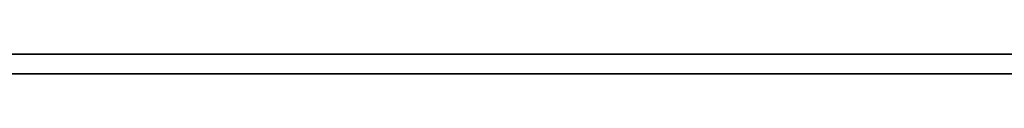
# Model space of a CAD drawing. Extents: x -3.09 to 3.09, y 0 to 2.31.
# Tile 167 of 177: x -1.1273509 to -1.122316, y 2.2349 to 2.235. Entities that reach past the tile are written whole.
import ezdxf

# ---------------------------------------------------------------- set-up
doc = ezdxf.new("R2010")
doc.units = 0
doc.layers.get('0').update_dxf_attribs({"linetype": 'CONTINUOUS'})

# ---------------------------------------------------------------- blocks, each defined once
blk = doc.blocks.new('*U1')
at = {"extrusion": (0, 1, 0)}
for p, q in [((3.018, 2.235, -0.83), (-3.018, 2.235, -0.83)), ((-3.018, 2.235, 0.83), (3.018, 2.235, 0.83))]:
    blk.add_line(p, q, dxfattribs=at)
blk.add_line((3.018, 2.235, -0.83), (-3.018, 2.235, -0.83))
at = {"extrusion": (0, 0, -1)}
blk.add_line((-3.018, 2.235, 0.83), (3.018, 2.235, 0.83), dxfattribs=at)
for points in [[(-1.1223, 2.235, -0.0411968), (-1.12238, 2.235, -0.0411693), (-1.12246, 2.235, -0.0411421), (-1.12254, 2.235, -0.0411151), (-1.12262, 2.235, -0.0410884), (-1.1227, 2.235, -0.0410619), (-1.12278, 2.235, -0.0410356), (-1.12287, 2.235, -0.0410096), (-1.12295, 2.235, -0.0409838), (-1.12303, 2.235, -0.0409582), (-1.12311, 2.235, -0.0409329), (-1.1232, 2.235, -0.0409078), (-1.12328, 2.235, -0.0408829), (-1.12337, 2.235, -0.0408582), (-1.12345, 2.235, -0.0408338), (-1.12353, 2.235, -0.0408096), (-1.12362, 2.235, -0.0407857), (-1.1237, 2.235, -0.040762), (-1.12379, 2.235, -0.0407385), (-1.12387, 2.235, -0.0407153), (-1.12396, 2.235, -0.0406923), (-1.12405, 2.235, -0.0406695), (-1.12413, 2.235, -0.0406469), (-1.12422, 2.235, -0.0406246), (-1.1243, 2.235, -0.0406025), (-1.12439, 2.235, -0.0405807), (-1.12448, 2.235, -0.0405591), (-1.12457, 2.235, -0.0405377), (-1.12465, 2.235, -0.0405166), (-1.12474, 2.235, -0.0404957), (-1.12483, 2.235, -0.040475), (-1.12492, 2.235, -0.0404545), (-1.12501, 2.235, -0.0404343), (-1.1251, 2.235, -0.0404143), (-1.12518, 2.235, -0.0403946), (-1.12527, 2.235, -0.0403751), (-1.12536, 2.235, -0.0403558), (-1.12545, 2.235, -0.0403367), (-1.12554, 2.235, -0.0403179), (-1.12563, 2.235, -0.0402993), (-1.12572, 2.235, -0.040281), (-1.12581, 2.235, -0.0402629), (-1.12591, 2.235, -0.040245), (-1.126, 2.235, -0.0402273), (-1.12609, 2.235, -0.0402099), (-1.12618, 2.235, -0.0401926), (-1.12628, 2.235, -0.0401755), (-1.12637, 2.235, -0.0401586), (-1.12647, 2.235, -0.0401418), (-1.12657, 2.235, -0.0401253), (-1.12667, 2.235, -0.0401089), (-1.12677, 2.235, -0.0400928), (-1.12688, 2.235, -0.0400768), (-1.12698, 2.235, -0.040061), (-1.12708, 2.235, -0.0400454), (-1.12719, 2.235, -0.0400299), (-1.1273, 2.235, -0.0400147), (-1.12741, 2.235, -0.0399996)], [(-1.1223, 2.235, -0.0411968), (-1.12238, 2.235, -0.0411693), (-1.12246, 2.235, -0.0411421), (-1.12254, 2.235, -0.0411151), (-1.12262, 2.235, -0.0410884), (-1.1227, 2.235, -0.0410619), (-1.12278, 2.235, -0.0410356), (-1.12287, 2.235, -0.0410096), (-1.12295, 2.235, -0.0409838), (-1.12303, 2.235, -0.0409582), (-1.12311, 2.235, -0.0409329), (-1.1232, 2.235, -0.0409078), (-1.12328, 2.235, -0.0408829), (-1.12337, 2.235, -0.0408582), (-1.12345, 2.235, -0.0408338), (-1.12353, 2.235, -0.0408096), (-1.12362, 2.235, -0.0407857), (-1.1237, 2.235, -0.040762), (-1.12379, 2.235, -0.0407385), (-1.12387, 2.235, -0.0407153), (-1.12396, 2.235, -0.0406923), (-1.12405, 2.235, -0.0406695), (-1.12413, 2.235, -0.0406469), (-1.12422, 2.235, -0.0406246), (-1.1243, 2.235, -0.0406025), (-1.12439, 2.235, -0.0405807), (-1.12448, 2.235, -0.0405591), (-1.12457, 2.235, -0.0405377), (-1.12465, 2.235, -0.0405166), (-1.12474, 2.235, -0.0404957), (-1.12483, 2.235, -0.040475), (-1.12492, 2.235, -0.0404545), (-1.12501, 2.235, -0.0404343), (-1.1251, 2.235, -0.0404143), (-1.12518, 2.235, -0.0403946), (-1.12527, 2.235, -0.0403751), (-1.12536, 2.235, -0.0403558), (-1.12545, 2.235, -0.0403367), (-1.12554, 2.235, -0.0403179), (-1.12563, 2.235, -0.0402993), (-1.12572, 2.235, -0.040281), (-1.12581, 2.235, -0.0402629), (-1.12591, 2.235, -0.040245), (-1.126, 2.235, -0.0402273), (-1.12609, 2.235, -0.0402099), (-1.12618, 2.235, -0.0401926), (-1.12628, 2.235, -0.0401755), (-1.12637, 2.235, -0.0401586), (-1.12647, 2.235, -0.0401418), (-1.12657, 2.235, -0.0401253), (-1.12667, 2.235, -0.0401089), (-1.12677, 2.235, -0.0400928), (-1.12688, 2.235, -0.0400768), (-1.12698, 2.235, -0.040061), (-1.12708, 2.235, -0.0400454), (-1.12719, 2.235, -0.0400299), (-1.1273, 2.235, -0.0400147), (-1.12741, 2.235, -0.0399996)], [(-1.12747, 2.235, -0.0515999), (-1.12734, 2.235, -0.0516456), (-1.1272, 2.235, -0.051692), (-1.12706, 2.235, -0.0517392), (-1.12693, 2.235, -0.0517872), (-1.1268, 2.235, -0.0518359), (-1.12666, 2.235, -0.0518854), (-1.12653, 2.235, -0.0519356), (-1.12641, 2.235, -0.0519866), (-1.12628, 2.235, -0.0520384), (-1.12615, 2.235, -0.0520909), (-1.12603, 2.235, -0.0521441), (-1.12591, 2.235, -0.0521981), (-1.12578, 2.235, -0.0522529), (-1.12566, 2.235, -0.0523084), (-1.12555, 2.235, -0.0523647), (-1.12543, 2.235, -0.0524217), (-1.12531, 2.235, -0.0524795), (-1.1252, 2.235, -0.0525381), (-1.12508, 2.235, -0.0525974), (-1.12497, 2.235, -0.0526574), (-1.12486, 2.235, -0.0527182), (-1.12475, 2.235, -0.0527798), (-1.12465, 2.235, -0.0528421), (-1.12454, 2.235, -0.0529052), (-1.12444, 2.235, -0.052969), (-1.12433, 2.235, -0.0530336), (-1.12423, 2.235, -0.0530989), (-1.12413, 2.235, -0.053165), (-1.12403, 2.235, -0.0532319), (-1.12393, 2.235, -0.0532995), (-1.12384, 2.235, -0.0533678), (-1.12374, 2.235, -0.053437), (-1.12365, 2.235, -0.0535068), (-1.12356, 2.235, -0.0535775), (-1.12347, 2.235, -0.0536488), (-1.12338, 2.235, -0.053721), (-1.12329, 2.235, -0.0537942), (-1.1232, 2.235, -0.0538685), (-1.12312, 2.235, -0.0539438), (-1.12303, 2.235, -0.0540202), (-1.12295, 2.235, -0.0540976), (-1.12286, 2.235, -0.0541761), (-1.12278, 2.235, -0.0542557), (-1.1227, 2.235, -0.0543363), (-1.12262, 2.235, -0.054418), (-1.12254, 2.235, -0.0545008), (-1.12246, 2.235, -0.0545846), (-1.12238, 2.235, -0.0546694), (-1.12231, 2.235, -0.0547554)], [(-1.12747, 2.235, -0.0515999), (-1.12734, 2.235, -0.0516456), (-1.1272, 2.235, -0.051692), (-1.12706, 2.235, -0.0517392), (-1.12693, 2.235, -0.0517872), (-1.1268, 2.235, -0.0518359), (-1.12666, 2.235, -0.0518854), (-1.12653, 2.235, -0.0519356), (-1.12641, 2.235, -0.0519866), (-1.12628, 2.235, -0.0520384), (-1.12615, 2.235, -0.0520909), (-1.12603, 2.235, -0.0521441), (-1.12591, 2.235, -0.0521981), (-1.12578, 2.235, -0.0522529), (-1.12566, 2.235, -0.0523084), (-1.12555, 2.235, -0.0523647), (-1.12543, 2.235, -0.0524217), (-1.12531, 2.235, -0.0524795), (-1.1252, 2.235, -0.0525381), (-1.12508, 2.235, -0.0525974), (-1.12497, 2.235, -0.0526574), (-1.12486, 2.235, -0.0527182), (-1.12475, 2.235, -0.0527798), (-1.12465, 2.235, -0.0528421), (-1.12454, 2.235, -0.0529052), (-1.12444, 2.235, -0.052969), (-1.12433, 2.235, -0.0530336), (-1.12423, 2.235, -0.0530989), (-1.12413, 2.235, -0.053165), (-1.12403, 2.235, -0.0532319), (-1.12393, 2.235, -0.0532995), (-1.12384, 2.235, -0.0533678), (-1.12374, 2.235, -0.053437), (-1.12365, 2.235, -0.0535068), (-1.12356, 2.235, -0.0535775), (-1.12347, 2.235, -0.0536488), (-1.12338, 2.235, -0.053721), (-1.12329, 2.235, -0.0537942), (-1.1232, 2.235, -0.0538685), (-1.12312, 2.235, -0.0539438), (-1.12303, 2.235, -0.0540202), (-1.12295, 2.235, -0.0540976), (-1.12286, 2.235, -0.0541761), (-1.12278, 2.235, -0.0542557), (-1.1227, 2.235, -0.0543363), (-1.12262, 2.235, -0.054418), (-1.12254, 2.235, -0.0545008), (-1.12246, 2.235, -0.0545846), (-1.12238, 2.235, -0.0546694), (-1.12231, 2.235, -0.0547554)], [(-1.12741, 2.235, -0.0909646), (-1.1273, 2.235, -0.0909507), (-1.1272, 2.235, -0.0909367), (-1.1271, 2.235, -0.0909224), (-1.127, 2.235, -0.090908), (-1.1269, 2.235, -0.0908935), (-1.1268, 2.235, -0.0908787), (-1.1267, 2.235, -0.0908638), (-1.12661, 2.235, -0.0908486), (-1.12651, 2.235, -0.0908333), (-1.12642, 2.235, -0.0908179), (-1.12632, 2.235, -0.0908022), (-1.12623, 2.235, -0.0907864), (-1.12614, 2.235, -0.0907704), (-1.12605, 2.235, -0.0907542), (-1.12595, 2.235, -0.0907379), (-1.12586, 2.235, -0.0907213), (-1.12578, 2.235, -0.0907046), (-1.12569, 2.235, -0.0906878), (-1.1256, 2.235, -0.0906706), (-1.12551, 2.235, -0.0906533), (-1.12542, 2.235, -0.0906358), (-1.12534, 2.235, -0.090618), (-1.12525, 2.235, -0.0906), (-1.12516, 2.235, -0.0905817), (-1.12508, 2.235, -0.0905633), (-1.12499, 2.235, -0.0905446), (-1.1249, 2.235, -0.0905257), (-1.12482, 2.235, -0.0905065), (-1.12473, 2.235, -0.0904872), (-1.12464, 2.235, -0.0904676), (-1.12456, 2.235, -0.0904478), (-1.12447, 2.235, -0.0904278), (-1.12439, 2.235, -0.0904075), (-1.1243, 2.235, -0.090387), (-1.12422, 2.235, -0.0903663), (-1.12413, 2.235, -0.0903454), (-1.12405, 2.235, -0.0903242), (-1.12396, 2.235, -0.0903028), (-1.12388, 2.235, -0.0902812), (-1.1238, 2.235, -0.0902594), (-1.12371, 2.235, -0.0902373), (-1.12363, 2.235, -0.090215), (-1.12355, 2.235, -0.0901925), (-1.12346, 2.235, -0.0901698), (-1.12338, 2.235, -0.0901468), (-1.1233, 2.235, -0.0901237), (-1.12322, 2.235, -0.0901003), (-1.12313, 2.235, -0.0900766), (-1.12305, 2.235, -0.0900528), (-1.12297, 2.235, -0.0900287), (-1.12289, 2.235, -0.0900044), (-1.12281, 2.235, -0.0899798), (-1.12273, 2.235, -0.0899551), (-1.12264, 2.235, -0.0899301), (-1.12256, 2.235, -0.0899049), (-1.12248, 2.235, -0.0898794), (-1.1224, 2.235, -0.0898538), (-1.12232, 2.235, -0.0898279), (-1.12224, 2.235, -0.0898018)], [(-1.12741, 2.235, -0.0909646), (-1.1273, 2.235, -0.0909507), (-1.1272, 2.235, -0.0909367), (-1.1271, 2.235, -0.0909224), (-1.127, 2.235, -0.090908), (-1.1269, 2.235, -0.0908935), (-1.1268, 2.235, -0.0908787), (-1.1267, 2.235, -0.0908638), (-1.12661, 2.235, -0.0908486), (-1.12651, 2.235, -0.0908333), (-1.12642, 2.235, -0.0908179), (-1.12632, 2.235, -0.0908022), (-1.12623, 2.235, -0.0907864), (-1.12614, 2.235, -0.0907704), (-1.12605, 2.235, -0.0907542), (-1.12595, 2.235, -0.0907379), (-1.12586, 2.235, -0.0907213), (-1.12578, 2.235, -0.0907046), (-1.12569, 2.235, -0.0906878), (-1.1256, 2.235, -0.0906706), (-1.12551, 2.235, -0.0906533), (-1.12542, 2.235, -0.0906358), (-1.12534, 2.235, -0.090618), (-1.12525, 2.235, -0.0906), (-1.12516, 2.235, -0.0905817), (-1.12508, 2.235, -0.0905633), (-1.12499, 2.235, -0.0905446), (-1.1249, 2.235, -0.0905257), (-1.12482, 2.235, -0.0905065), (-1.12473, 2.235, -0.0904872), (-1.12464, 2.235, -0.0904676), (-1.12456, 2.235, -0.0904478), (-1.12447, 2.235, -0.0904278), (-1.12439, 2.235, -0.0904075), (-1.1243, 2.235, -0.090387), (-1.12422, 2.235, -0.0903663), (-1.12413, 2.235, -0.0903454), (-1.12405, 2.235, -0.0903242), (-1.12396, 2.235, -0.0903028), (-1.12388, 2.235, -0.0902812), (-1.1238, 2.235, -0.0902594), (-1.12371, 2.235, -0.0902373), (-1.12363, 2.235, -0.090215), (-1.12355, 2.235, -0.0901925), (-1.12346, 2.235, -0.0901698), (-1.12338, 2.235, -0.0901468), (-1.1233, 2.235, -0.0901237), (-1.12322, 2.235, -0.0901003), (-1.12313, 2.235, -0.0900766), (-1.12305, 2.235, -0.0900528), (-1.12297, 2.235, -0.0900287), (-1.12289, 2.235, -0.0900044), (-1.12281, 2.235, -0.0899798), (-1.12273, 2.235, -0.0899551), (-1.12264, 2.235, -0.0899301), (-1.12256, 2.235, -0.0899049), (-1.12248, 2.235, -0.0898794), (-1.1224, 2.235, -0.0898538), (-1.12232, 2.235, -0.0898279), (-1.12224, 2.235, -0.0898018)], [(-1.12228, 2.235, -0.0758786), (-1.12236, 2.235, -0.0759646), (-1.12243, 2.235, -0.0760495), (-1.12251, 2.235, -0.0761335), (-1.12259, 2.235, -0.0762164), (-1.12267, 2.235, -0.0762984), (-1.12275, 2.235, -0.0763793), (-1.12283, 2.235, -0.0764593), (-1.12291, 2.235, -0.0765382), (-1.123, 2.235, -0.0766161), (-1.12308, 2.235, -0.076693), (-1.12317, 2.235, -0.076769), (-1.12325, 2.235, -0.0768439), (-1.12334, 2.235, -0.0769178), (-1.12343, 2.235, -0.0769907), (-1.12352, 2.235, -0.0770629), (-1.12361, 2.235, -0.0771342), (-1.1237, 2.235, -0.0772049), (-1.1238, 2.235, -0.0772747), (-1.12389, 2.235, -0.0773438), (-1.12399, 2.235, -0.0774121), (-1.12408, 2.235, -0.0774797), (-1.12418, 2.235, -0.0775465), (-1.12428, 2.235, -0.0776125), (-1.12438, 2.235, -0.0776778), (-1.12448, 2.235, -0.0777423), (-1.12459, 2.235, -0.0778061), (-1.12469, 2.235, -0.077869), (-1.1248, 2.235, -0.0779313), (-1.1249, 2.235, -0.0779927), (-1.12501, 2.235, -0.0780534), (-1.12512, 2.235, -0.0781133), (-1.12523, 2.235, -0.0781725), (-1.12534, 2.235, -0.0782309), (-1.12545, 2.235, -0.0782885), (-1.12557, 2.235, -0.0783454), (-1.12568, 2.235, -0.0784015), (-1.1258, 2.235, -0.0784569), (-1.12592, 2.235, -0.0785114), (-1.12604, 2.235, -0.0785653), (-1.12616, 2.235, -0.0786183), (-1.12628, 2.235, -0.0786706), (-1.1264, 2.235, -0.0787222), (-1.12652, 2.235, -0.0787729), (-1.12665, 2.235, -0.0788229), (-1.12678, 2.235, -0.0788722), (-1.1269, 2.235, -0.0789206), (-1.12703, 2.235, -0.0789684), (-1.12716, 2.235, -0.0790153), (-1.12729, 2.235, -0.0790615), (-1.12743, 2.235, -0.0791069)], [(-1.12228, 2.235, -0.0758786), (-1.12236, 2.235, -0.0759646), (-1.12243, 2.235, -0.0760495), (-1.12251, 2.235, -0.0761335), (-1.12259, 2.235, -0.0762164), (-1.12267, 2.235, -0.0762984), (-1.12275, 2.235, -0.0763793), (-1.12283, 2.235, -0.0764593), (-1.12291, 2.235, -0.0765382), (-1.123, 2.235, -0.0766161), (-1.12308, 2.235, -0.076693), (-1.12317, 2.235, -0.076769), (-1.12325, 2.235, -0.0768439), (-1.12334, 2.235, -0.0769178), (-1.12343, 2.235, -0.0769907), (-1.12352, 2.235, -0.0770629), (-1.12361, 2.235, -0.0771342), (-1.1237, 2.235, -0.0772049), (-1.1238, 2.235, -0.0772747), (-1.12389, 2.235, -0.0773438), (-1.12399, 2.235, -0.0774121), (-1.12408, 2.235, -0.0774797), (-1.12418, 2.235, -0.0775465), (-1.12428, 2.235, -0.0776125), (-1.12438, 2.235, -0.0776778), (-1.12448, 2.235, -0.0777423), (-1.12459, 2.235, -0.0778061), (-1.12469, 2.235, -0.077869), (-1.1248, 2.235, -0.0779313), (-1.1249, 2.235, -0.0779927), (-1.12501, 2.235, -0.0780534), (-1.12512, 2.235, -0.0781133), (-1.12523, 2.235, -0.0781725), (-1.12534, 2.235, -0.0782309), (-1.12545, 2.235, -0.0782885), (-1.12557, 2.235, -0.0783454), (-1.12568, 2.235, -0.0784015), (-1.1258, 2.235, -0.0784569), (-1.12592, 2.235, -0.0785114), (-1.12604, 2.235, -0.0785653), (-1.12616, 2.235, -0.0786183), (-1.12628, 2.235, -0.0786706), (-1.1264, 2.235, -0.0787222), (-1.12652, 2.235, -0.0787729), (-1.12665, 2.235, -0.0788229), (-1.12678, 2.235, -0.0788722), (-1.1269, 2.235, -0.0789206), (-1.12703, 2.235, -0.0789684), (-1.12716, 2.235, -0.0790153), (-1.12729, 2.235, -0.0790615), (-1.12743, 2.235, -0.0791069)], [(-1.12738, 2.2349, -0.0400028), (-1.12722, 2.2349, -0.0400256), (-1.12706, 2.2349, -0.0400488), (-1.1269, 2.2349, -0.0400724), (-1.12675, 2.2349, -0.0400964), (-1.1266, 2.2349, -0.0401209), (-1.12645, 2.2349, -0.0401458), (-1.1263, 2.2349, -0.0401711), (-1.12616, 2.2349, -0.0401968), (-1.12602, 2.2349, -0.0402229), (-1.12588, 2.2349, -0.0402495), (-1.12575, 2.2349, -0.0402765), (-1.12561, 2.2349, -0.0403041), (-1.12547, 2.2349, -0.0403323), (-1.12534, 2.2349, -0.0403609), (-1.1252, 2.2349, -0.0403901), (-1.12507, 2.2349, -0.0404198), (-1.12494, 2.2349, -0.04045), (-1.1248, 2.2349, -0.0404808), (-1.12467, 2.2349, -0.0405121), (-1.12454, 2.2349, -0.0405439), (-1.12441, 2.2349, -0.0405763), (-1.12428, 2.2349, -0.0406091), (-1.12415, 2.2349, -0.0406425), (-1.12402, 2.2349, -0.0406765), (-1.12389, 2.2349, -0.0407109), (-1.12376, 2.2349, -0.0407459), (-1.12363, 2.2349, -0.0407814), (-1.12351, 2.2349, -0.0408174), (-1.12338, 2.2349, -0.040854), (-1.12325, 2.2349, -0.0408911), (-1.12313, 2.2349, -0.0409287), (-1.123, 2.2349, -0.0409668), (-1.12288, 2.2349, -0.0410055), (-1.12276, 2.2349, -0.0410447), (-1.12263, 2.2349, -0.0410844), (-1.12251, 2.2349, -0.0411247), (-1.12239, 2.2349, -0.0411655), (-1.12227, 2.2349, -0.0412068)], [(-1.12738, 2.2349, -0.0400028), (-1.12722, 2.2349, -0.0400256), (-1.12706, 2.2349, -0.0400488), (-1.1269, 2.2349, -0.0400724), (-1.12675, 2.2349, -0.0400964), (-1.1266, 2.2349, -0.0401209), (-1.12645, 2.2349, -0.0401458), (-1.1263, 2.2349, -0.0401711), (-1.12616, 2.2349, -0.0401968), (-1.12602, 2.2349, -0.0402229), (-1.12588, 2.2349, -0.0402495), (-1.12575, 2.2349, -0.0402765), (-1.12561, 2.2349, -0.0403041), (-1.12547, 2.2349, -0.0403323), (-1.12534, 2.2349, -0.0403609), (-1.1252, 2.2349, -0.0403901), (-1.12507, 2.2349, -0.0404198), (-1.12494, 2.2349, -0.04045), (-1.1248, 2.2349, -0.0404808), (-1.12467, 2.2349, -0.0405121), (-1.12454, 2.2349, -0.0405439), (-1.12441, 2.2349, -0.0405763), (-1.12428, 2.2349, -0.0406091), (-1.12415, 2.2349, -0.0406425), (-1.12402, 2.2349, -0.0406765), (-1.12389, 2.2349, -0.0407109), (-1.12376, 2.2349, -0.0407459), (-1.12363, 2.2349, -0.0407814), (-1.12351, 2.2349, -0.0408174), (-1.12338, 2.2349, -0.040854), (-1.12325, 2.2349, -0.0408911), (-1.12313, 2.2349, -0.0409287), (-1.123, 2.2349, -0.0409668), (-1.12288, 2.2349, -0.0410055), (-1.12276, 2.2349, -0.0410447), (-1.12263, 2.2349, -0.0410844), (-1.12251, 2.2349, -0.0411247), (-1.12239, 2.2349, -0.0411655), (-1.12227, 2.2349, -0.0412068)], [(-1.12745, 2.2349, -0.051607), (-1.12725, 2.2349, -0.0516762), (-1.12704, 2.2349, -0.0517471), (-1.12684, 2.2349, -0.0518197), (-1.12664, 2.2349, -0.0518941), (-1.12645, 2.2349, -0.0519701), (-1.12626, 2.2349, -0.0520478), (-1.12607, 2.2349, -0.0521273), (-1.12588, 2.2349, -0.0522084), (-1.1257, 2.2349, -0.0522913), (-1.12552, 2.2349, -0.0523759), (-1.12535, 2.2349, -0.0524622), (-1.12517, 2.2349, -0.0525501), (-1.12501, 2.2349, -0.0526398), (-1.12484, 2.2349, -0.0527312), (-1.12468, 2.2349, -0.0528244), (-1.12452, 2.2349, -0.0529192), (-1.12436, 2.2349, -0.0530157), (-1.12421, 2.2349, -0.053114), (-1.12406, 2.2349, -0.0532139), (-1.12391, 2.2349, -0.0533156), (-1.12377, 2.2349, -0.0534189), (-1.12363, 2.2349, -0.053524), (-1.12349, 2.2349, -0.0536308), (-1.12336, 2.2349, -0.0537394), (-1.12322, 2.2349, -0.0538503), (-1.12309, 2.2349, -0.0539636), (-1.12297, 2.2349, -0.0540792), (-1.12284, 2.2349, -0.0541973), (-1.12272, 2.2349, -0.0543178), (-1.1226, 2.2349, -0.0544407), (-1.12248, 2.2349, -0.054566), (-1.12236, 2.2349, -0.0546937), (-1.12225, 2.2349, -0.0548238)], [(-1.12745, 2.2349, -0.051607), (-1.12725, 2.2349, -0.0516762), (-1.12704, 2.2349, -0.0517471), (-1.12684, 2.2349, -0.0518197), (-1.12664, 2.2349, -0.0518941), (-1.12645, 2.2349, -0.0519701), (-1.12626, 2.2349, -0.0520478), (-1.12607, 2.2349, -0.0521273), (-1.12588, 2.2349, -0.0522084), (-1.1257, 2.2349, -0.0522913), (-1.12552, 2.2349, -0.0523759), (-1.12535, 2.2349, -0.0524622), (-1.12517, 2.2349, -0.0525501), (-1.12501, 2.2349, -0.0526398), (-1.12484, 2.2349, -0.0527312), (-1.12468, 2.2349, -0.0528244), (-1.12452, 2.2349, -0.0529192), (-1.12436, 2.2349, -0.0530157), (-1.12421, 2.2349, -0.053114), (-1.12406, 2.2349, -0.0532139), (-1.12391, 2.2349, -0.0533156), (-1.12377, 2.2349, -0.0534189), (-1.12363, 2.2349, -0.053524), (-1.12349, 2.2349, -0.0536308), (-1.12336, 2.2349, -0.0537394), (-1.12322, 2.2349, -0.0538503), (-1.12309, 2.2349, -0.0539636), (-1.12297, 2.2349, -0.0540792), (-1.12284, 2.2349, -0.0541973), (-1.12272, 2.2349, -0.0543178), (-1.1226, 2.2349, -0.0544407), (-1.12248, 2.2349, -0.054566), (-1.12236, 2.2349, -0.0546937), (-1.12225, 2.2349, -0.0548238)], [(-1.12225, 2.2349, -0.0898055), (-1.12237, 2.2349, -0.0898446), (-1.12249, 2.2349, -0.0898833), (-1.12262, 2.2349, -0.0899214), (-1.12274, 2.2349, -0.089959), (-1.12286, 2.2349, -0.0899961), (-1.12298, 2.2349, -0.0900327), (-1.12311, 2.2349, -0.0900688), (-1.12323, 2.2349, -0.0901043), (-1.12335, 2.2349, -0.0901394), (-1.12348, 2.2349, -0.0901739), (-1.1236, 2.2349, -0.090208), (-1.12373, 2.2349, -0.0902415), (-1.12385, 2.2349, -0.0902745), (-1.12398, 2.2349, -0.0903071), (-1.12411, 2.2349, -0.0903391), (-1.12424, 2.2349, -0.0903706), (-1.12436, 2.2349, -0.0904016), (-1.12449, 2.2349, -0.090432), (-1.12462, 2.2349, -0.090462), (-1.12475, 2.2349, -0.0904915), (-1.12488, 2.2349, -0.0905204), (-1.12501, 2.2349, -0.0905489), (-1.12514, 2.2349, -0.0905768), (-1.12527, 2.2349, -0.0906042), (-1.1254, 2.2349, -0.0906312), (-1.12553, 2.2349, -0.0906576), (-1.12567, 2.2349, -0.0906835), (-1.1258, 2.2349, -0.0907089), (-1.12593, 2.2349, -0.0907339), (-1.12607, 2.2349, -0.0907585), (-1.12621, 2.2349, -0.0907826), (-1.12635, 2.2349, -0.0908064), (-1.12649, 2.2349, -0.0908298), (-1.12663, 2.2349, -0.0908528), (-1.12678, 2.2349, -0.0908754), (-1.12693, 2.2349, -0.0908976), (-1.12708, 2.2349, -0.0909194), (-1.12723, 2.2349, -0.0909408), (-1.12738, 2.2349, -0.0909618)], [(-1.12225, 2.2349, -0.0898055), (-1.12237, 2.2349, -0.0898446), (-1.12249, 2.2349, -0.0898833), (-1.12262, 2.2349, -0.0899214), (-1.12274, 2.2349, -0.089959), (-1.12286, 2.2349, -0.0899961), (-1.12298, 2.2349, -0.0900327), (-1.12311, 2.2349, -0.0900688), (-1.12323, 2.2349, -0.0901043), (-1.12335, 2.2349, -0.0901394), (-1.12348, 2.2349, -0.0901739), (-1.1236, 2.2349, -0.090208), (-1.12373, 2.2349, -0.0902415), (-1.12385, 2.2349, -0.0902745), (-1.12398, 2.2349, -0.0903071), (-1.12411, 2.2349, -0.0903391), (-1.12424, 2.2349, -0.0903706), (-1.12436, 2.2349, -0.0904016), (-1.12449, 2.2349, -0.090432), (-1.12462, 2.2349, -0.090462), (-1.12475, 2.2349, -0.0904915), (-1.12488, 2.2349, -0.0905204), (-1.12501, 2.2349, -0.0905489), (-1.12514, 2.2349, -0.0905768), (-1.12527, 2.2349, -0.0906042), (-1.1254, 2.2349, -0.0906312), (-1.12553, 2.2349, -0.0906576), (-1.12567, 2.2349, -0.0906835), (-1.1258, 2.2349, -0.0907089), (-1.12593, 2.2349, -0.0907339), (-1.12607, 2.2349, -0.0907585), (-1.12621, 2.2349, -0.0907826), (-1.12635, 2.2349, -0.0908064), (-1.12649, 2.2349, -0.0908298), (-1.12663, 2.2349, -0.0908528), (-1.12678, 2.2349, -0.0908754), (-1.12693, 2.2349, -0.0908976), (-1.12708, 2.2349, -0.0909194), (-1.12723, 2.2349, -0.0909408), (-1.12738, 2.2349, -0.0909618)], [(-1.12222, 2.2349, -0.0758102), (-1.12233, 2.2349, -0.0759403), (-1.12245, 2.2349, -0.0760681), (-1.12257, 2.2349, -0.0761937), (-1.12269, 2.2349, -0.0763169), (-1.12281, 2.2349, -0.076438), (-1.12293, 2.2349, -0.0765567), (-1.12306, 2.2349, -0.0766732), (-1.12319, 2.2349, -0.0767873), (-1.12332, 2.2349, -0.0768993), (-1.12345, 2.2349, -0.077009), (-1.12359, 2.2349, -0.0771169), (-1.12373, 2.2349, -0.0772231), (-1.12387, 2.2349, -0.0773276), (-1.12401, 2.2349, -0.0774303), (-1.12416, 2.2349, -0.0775313), (-1.12431, 2.2349, -0.0776306), (-1.12446, 2.2349, -0.0777282), (-1.12461, 2.2349, -0.077824), (-1.12477, 2.2349, -0.0779181), (-1.12493, 2.2349, -0.0780105), (-1.1251, 2.2349, -0.0781011), (-1.12526, 2.2349, -0.07819), (-1.12543, 2.2349, -0.0782772), (-1.1256, 2.2349, -0.0783627), (-1.12578, 2.2349, -0.0784465), (-1.12595, 2.2349, -0.0785285), (-1.12613, 2.2349, -0.0786088), (-1.12632, 2.2349, -0.0786873), (-1.1265, 2.2349, -0.0787642), (-1.12669, 2.2349, -0.0788393), (-1.12688, 2.2349, -0.0789127), (-1.12708, 2.2349, -0.0789843), (-1.12727, 2.2349, -0.0790543), (-1.12747, 2.2349, -0.0791225)], [(-1.12222, 2.2349, -0.0758102), (-1.12233, 2.2349, -0.0759403), (-1.12245, 2.2349, -0.0760681), (-1.12257, 2.2349, -0.0761937), (-1.12269, 2.2349, -0.0763169), (-1.12281, 2.2349, -0.076438), (-1.12293, 2.2349, -0.0765567), (-1.12306, 2.2349, -0.0766732), (-1.12319, 2.2349, -0.0767873), (-1.12332, 2.2349, -0.0768993), (-1.12345, 2.2349, -0.077009), (-1.12359, 2.2349, -0.0771169), (-1.12373, 2.2349, -0.0772231), (-1.12387, 2.2349, -0.0773276), (-1.12401, 2.2349, -0.0774303), (-1.12416, 2.2349, -0.0775313), (-1.12431, 2.2349, -0.0776306), (-1.12446, 2.2349, -0.0777282), (-1.12461, 2.2349, -0.077824), (-1.12477, 2.2349, -0.0779181), (-1.12493, 2.2349, -0.0780105), (-1.1251, 2.2349, -0.0781011), (-1.12526, 2.2349, -0.07819), (-1.12543, 2.2349, -0.0782772), (-1.1256, 2.2349, -0.0783627), (-1.12578, 2.2349, -0.0784465), (-1.12595, 2.2349, -0.0785285), (-1.12613, 2.2349, -0.0786088), (-1.12632, 2.2349, -0.0786873), (-1.1265, 2.2349, -0.0787642), (-1.12669, 2.2349, -0.0788393), (-1.12688, 2.2349, -0.0789127), (-1.12708, 2.2349, -0.0789843), (-1.12727, 2.2349, -0.0790543), (-1.12747, 2.2349, -0.0791225)]]:
    blk.add_polyline3d(points)

msp = doc.modelspace()

# ---------------------------------------------------------------- block references
msp.add_blockref('*U1', (0, 0))

doc.saveas('drawing.dxf')
